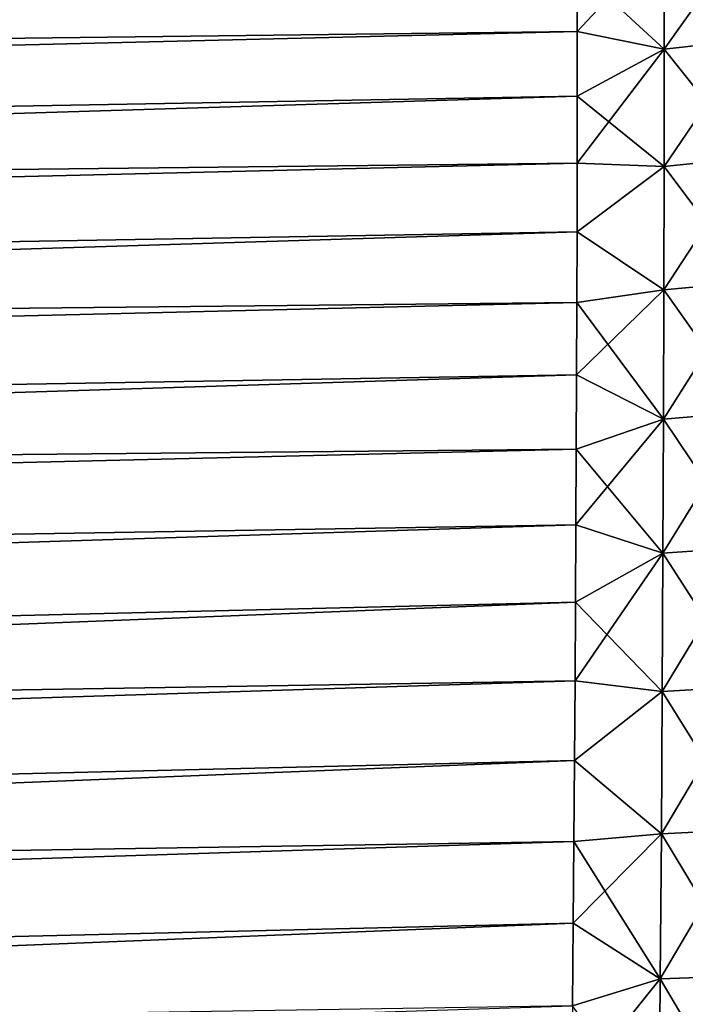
# Model space of a CAD drawing. Header units: metres. Extents: x -2 to 85, y -75 to 96.
# Tile 110 of 256: x 29.11 to 30.21, y -53.15 to -51.52. Entities that reach past the tile are written whole.
import ezdxf

# ---------------------------------------------------------------- set-up
doc = ezdxf.new("R2010")
doc.units = ezdxf.units.M
doc.layers.add('solid_20204500', color=7, linetype='CONTINUOUS')

msp = doc.modelspace()

# ---------------------------------------------------------------- linework, layer by layer
at = {"layer": 'solid_20204500'}
for points in [[(13.349995, -51.558205, 4.245855), (30.030518, -51.153694, 4.035095), (30.0298, -51.066406, 4.143948)], [(13.35, -51.388508, 4.46562), (13.349995, -51.558205, 4.245855), (30.0298, -51.066406, 4.143948)], [(30.030518, -51.153694, -4.035095), (13.349995, -51.558205, -4.245855), (13.350001, -51.388508, -4.46562)], [(30.030518, -51.153694, -4.035095), (30.031099, -51.24522, -3.929849), (13.349995, -51.558205, -4.245855)], [(13.349995, -51.558205, 4.245855), (30.031099, -51.24522, 3.929849), (30.030518, -51.153694, 4.035095)], [(13.349991, -51.744801, 4.040232), (30.031538, -51.340809, 3.828404), (30.031099, -51.24522, 3.929849)], [(13.349995, -51.558205, 4.245855), (13.349991, -51.744801, 4.040232), (30.031099, -51.24522, 3.929849)], [(30.031099, -51.24522, -3.929849), (30.031538, -51.340809, -3.828404), (13.349995, -51.558205, -4.245855)], [(30.031538, -51.340809, -3.828404), (13.349991, -51.744801, -4.040232), (13.349995, -51.558205, -4.245855)], [(30.031538, -51.340809, -3.828404), (30.031837, -51.440323, -3.730884), (13.349991, -51.744801, -4.040232)], [(13.349991, -51.744801, 4.040232), (30.031837, -51.440323, 3.730884), (30.031538, -51.340809, 3.828404)], [(30.317606, -51.373043, -3.746053), (30.318064, -51.556793, -3.579232), (30.175171, -51.390575, -3.763258)], [(30.317606, -51.373043, 3.746053), (30.175171, -51.390575, 3.763258), (30.175549, -51.572968, 3.597631)], [(30.318064, -51.556793, 3.579232), (30.317606, -51.373043, 3.746053), (30.175549, -51.572968, 3.597631)], [(30.175171, -51.390575, -3.763258), (30.175549, -51.572968, -3.597631), (30.031837, -51.440323, -3.730884)], [(30.175171, -51.390575, 3.763258), (30.031837, -51.440323, 3.730884), (30.032015, -51.543606, 3.63744)], [(30.175549, -51.572968, 3.597631), (30.175171, -51.390575, 3.763258), (30.032015, -51.543606, 3.63744)], [(30.318064, -51.556793, -3.579232), (30.175549, -51.572968, -3.597631), (30.175171, -51.390575, -3.763258)], [(13.349985, -51.947117, 3.850047), (30.032015, -51.543606, 3.63744), (30.031837, -51.440323, 3.730884)], [(13.349991, -51.744801, 4.040232), (13.349985, -51.947117, 3.850047), (30.031837, -51.440323, 3.730884)], [(30.031837, -51.440323, -3.730884), (30.032015, -51.543606, -3.63744), (13.349991, -51.744801, -4.040232)], [(30.175549, -51.572968, -3.597631), (30.032015, -51.543606, -3.63744), (30.031837, -51.440323, -3.730884)], [(30.032015, -51.543606, -3.63744), (13.349985, -51.947117, -3.850047), (13.349991, -51.744801, -4.040232)], [(30.032015, -51.543606, -3.63744), (30.032064, -51.650471, -3.548229), (13.349985, -51.947117, -3.850047)], [(13.349985, -51.947117, 3.850047), (30.032064, -51.650471, 3.548229), (30.032015, -51.543606, 3.63744)], [(30.175549, -51.572968, -3.597631), (30.032064, -51.650471, -3.548229), (30.032015, -51.543606, -3.63744)], [(30.175549, -51.572968, 3.597631), (30.032015, -51.543606, 3.63744), (30.032064, -51.650471, 3.548229)], [(30.318064, -51.556793, -3.579232), (30.318161, -51.751774, -3.425739), (30.175549, -51.572968, -3.597631)], [(30.318064, -51.556793, 3.579232), (30.175549, -51.572968, 3.597631), (30.17555, -51.766506, 3.445211)], [(30.318161, -51.751774, 3.425739), (30.318064, -51.556793, 3.579232), (30.17555, -51.766506, 3.445211)], [(30.175549, -51.572968, 3.597631), (30.032064, -51.650471, 3.548229), (30.031986, -51.760757, 3.463373)], [(30.17555, -51.766506, 3.445211), (30.175549, -51.572968, 3.597631), (30.031986, -51.760757, 3.463373)], [(30.175549, -51.572968, -3.597631), (30.17555, -51.766506, -3.445211), (30.032064, -51.650471, -3.548229)], [(30.318161, -51.751774, -3.425739), (30.17555, -51.766506, -3.445211), (30.175549, -51.572968, -3.597631)], [(13.349978, -52.163887, 3.676495), (30.031986, -51.760757, 3.463373), (30.032064, -51.650471, 3.548229)], [(13.349985, -51.947117, 3.850047), (13.349978, -52.163887, 3.676495), (30.032064, -51.650471, 3.548229)], [(30.032064, -51.650471, -3.548229), (30.031986, -51.760757, -3.463372), (13.349985, -51.947117, -3.850047)], [(30.17555, -51.766506, -3.445211), (30.031986, -51.760757, -3.463372), (30.032064, -51.650471, -3.548229)], [(30.031986, -51.760757, -3.463372), (13.349978, -52.163887, -3.676495), (13.349985, -51.947117, -3.850047)], [(30.031986, -51.760757, -3.463372), (30.031797, -51.87434, -3.382964), (13.349978, -52.163887, -3.676495)], [(13.349978, -52.163887, 3.676495), (30.031797, -51.87434, 3.382964), (30.031986, -51.760757, 3.463373)], [(30.17555, -51.766506, -3.445211), (30.031797, -51.87434, -3.382964), (30.031986, -51.760757, -3.463372)], [(30.17555, -51.766506, 3.445211), (30.031986, -51.760757, 3.463373), (30.031797, -51.87434, 3.382964)], [(30.318161, -51.751774, 3.425739), (30.17555, -51.766506, 3.445211), (30.175203, -51.970299, 3.306776)], [(30.317926, -51.957077, 3.28636), (30.318161, -51.751774, 3.425739), (30.175203, -51.970299, 3.306776)], [(30.318161, -51.751774, -3.425739), (30.317926, -51.957077, -3.28636), (30.17555, -51.766506, -3.445211)], [(30.17555, -51.766506, -3.445211), (30.175203, -51.970299, -3.306776), (30.031797, -51.87434, -3.382964)], [(30.175203, -51.970299, 3.306776), (30.17555, -51.766506, 3.445211), (30.031797, -51.87434, 3.382964)], [(30.317926, -51.957077, -3.28636), (30.175203, -51.970299, -3.306776), (30.17555, -51.766506, -3.445211)], [(13.349977, -52.393749, 3.520669), (30.031494, -51.991039, 3.307133), (30.031797, -51.87434, 3.382964)], [(13.349978, -52.163887, 3.676495), (13.349977, -52.393749, 3.520669), (30.031797, -51.87434, 3.382964)], [(30.031797, -51.87434, -3.382964), (30.031494, -51.991039, -3.307133), (13.349978, -52.163887, -3.676495)], [(30.175203, -51.970299, -3.306776), (30.031494, -51.991039, -3.307133), (30.031797, -51.87434, -3.382964)], [(30.175203, -51.970299, 3.306776), (30.031797, -51.87434, 3.382964), (30.031494, -51.991039, 3.307133)], [(30.317926, -51.957077, 3.28636), (30.175203, -51.970299, 3.306776), (30.174534, -52.183376, 3.18299)], [(30.317385, -52.171722, 3.161764), (30.317926, -51.957077, 3.28636), (30.174534, -52.183376, 3.18299)], [(30.317926, -51.957077, -3.28636), (30.317385, -52.171722, -3.161764), (30.175203, -51.970299, -3.306776)], [(30.175203, -51.970299, 3.306776), (30.031494, -51.991039, 3.307133), (30.031075, -52.110672, 3.235999)], [(30.174534, -52.183376, 3.18299), (30.175203, -51.970299, 3.306776), (30.031075, -52.110672, 3.235999)], [(30.175203, -51.970299, -3.306776), (30.174534, -52.183376, -3.18299), (30.031494, -51.991039, -3.307133)], [(30.317385, -52.171722, -3.161764), (30.174534, -52.183376, -3.18299), (30.175203, -51.970299, -3.306776)], [(30.031494, -51.991039, -3.307133), (13.349977, -52.393749, -3.520669), (13.349978, -52.163887, -3.676495)], [(30.031494, -51.991039, -3.307133), (30.031075, -52.110672, -3.235999), (13.349977, -52.393749, -3.520669)], [(13.349977, -52.393749, 3.520669), (30.031075, -52.110672, 3.235999), (30.031494, -51.991039, 3.307133)], [(30.174534, -52.183376, -3.18299), (30.031075, -52.110672, -3.235999), (30.031494, -51.991039, -3.307133)], [(13.349975, -52.635254, 3.383553), (30.03056, -52.233105, 3.169644), (30.031075, -52.110672, 3.235999)], [(13.349977, -52.393749, 3.520669), (13.349975, -52.635254, 3.383553), (30.031075, -52.110672, 3.235999)], [(30.031075, -52.110672, -3.235999), (30.03056, -52.233105, -3.169644), (13.349977, -52.393749, -3.520669)], [(30.174534, -52.183376, -3.18299), (30.03056, -52.233105, -3.169644), (30.031075, -52.110672, -3.235999)], [(30.174534, -52.183376, 3.18299), (30.031075, -52.110672, 3.235999), (30.03056, -52.233105, 3.169644)], [(30.317385, -52.171722, 3.161764), (30.174534, -52.183376, 3.18299), (30.173569, -52.404694, 3.074407)], [(30.316559, -52.394657, 3.052505), (30.317385, -52.171722, 3.161764), (30.173569, -52.404694, 3.074407)], [(30.317385, -52.171722, -3.161764), (30.316559, -52.394657, -3.052505), (30.174534, -52.183376, -3.18299)], [(30.174534, -52.183376, 3.18299), (30.03056, -52.233105, 3.169644), (30.029947, -52.358173, 3.108172)], [(30.173569, -52.404694, 3.074407), (30.174534, -52.183376, 3.18299), (30.029947, -52.358173, 3.108172)], [(30.174534, -52.183376, -3.18299), (30.173569, -52.404694, -3.074407), (30.03056, -52.233105, -3.169644)], [(30.316559, -52.394657, -3.052505), (30.173569, -52.404694, -3.074407), (30.174534, -52.183376, -3.18299)], [(30.03056, -52.233105, -3.169644), (13.349975, -52.635254, -3.383553), (13.349977, -52.393749, -3.520669)], [(30.03056, -52.233105, -3.169644), (30.029947, -52.358173, -3.108172), (13.349975, -52.635254, -3.383553)], [(13.349975, -52.635254, 3.383553), (30.029947, -52.358173, 3.108172), (30.03056, -52.233105, 3.169644)], [(30.173569, -52.404694, -3.074407), (30.029947, -52.358173, -3.108172), (30.03056, -52.233105, -3.169644)], [(30.029947, -52.358173, -3.108172), (13.349972, -52.886887, -3.266009), (13.349975, -52.635254, -3.383553)], [(30.029947, -52.358173, -3.108172), (30.029234, -52.485661, -3.051699), (13.349972, -52.886887, -3.266009)], [(13.349972, -52.886887, 3.266009), (30.029234, -52.485661, 3.051699), (30.029947, -52.358173, 3.108172)], [(13.349975, -52.635254, 3.383553), (13.349972, -52.886887, 3.266009), (30.029947, -52.358173, 3.108172)], [(30.173569, -52.404694, -3.074407), (30.029234, -52.485661, -3.051699), (30.029947, -52.358173, -3.108172)], [(30.173569, -52.404694, 3.074407), (30.029947, -52.358173, 3.108172), (30.029234, -52.485661, 3.051699)], [(30.316559, -52.394657, 3.052505), (30.173569, -52.404694, 3.074407), (30.172338, -52.633202, 2.981575)], [(30.315481, -52.624813, 2.959134), (30.316559, -52.394657, 3.052505), (30.172338, -52.633202, 2.981575)], [(30.316559, -52.394657, -3.052505), (30.315481, -52.624813, -2.959134), (30.173569, -52.404694, -3.074407)], [(30.173569, -52.404694, 3.074407), (30.029234, -52.485661, 3.051699), (30.028442, -52.61536, 3.000324)], [(30.172338, -52.633202, 2.981575), (30.173569, -52.404694, 3.074407), (30.028442, -52.61536, 3.000324)], [(30.173569, -52.404694, -3.074407), (30.172338, -52.633202, -2.981575), (30.029234, -52.485661, -3.051699)], [(30.315481, -52.624813, -2.959134), (30.172338, -52.633202, -2.981575), (30.173569, -52.404694, -3.074407)], [(30.029234, -52.485661, -3.051699), (30.028442, -52.61536, -3.000324), (13.349972, -52.886887, -3.266009)], [(13.349972, -53.147064, 3.16878), (30.028442, -52.61536, 3.000324), (30.029234, -52.485661, 3.051699)], [(13.349972, -52.886887, 3.266009), (13.349972, -53.147064, 3.16878), (30.029234, -52.485661, 3.051699)], [(30.172338, -52.633202, -2.981575), (30.028442, -52.61536, -3.000324), (30.029234, -52.485661, -3.051699)], [(30.028442, -52.61536, -3.000324), (13.349972, -53.147064, -3.16878), (13.349972, -52.886887, -3.266009)], [(30.028442, -52.61536, -3.000324), (30.027567, -52.747116, -2.954122), (13.349972, -53.147064, -3.16878)], [(13.349972, -53.147064, 3.16878), (30.027567, -52.747116, 2.954122), (30.028442, -52.61536, 3.000324)], [(30.172338, -52.633202, -2.981575), (30.027567, -52.747116, -2.954122), (30.028442, -52.61536, -3.000324)], [(30.172338, -52.633202, 2.981575), (30.028442, -52.61536, 3.000324), (30.027567, -52.747116, 2.954122)], [(30.315481, -52.624813, 2.959134), (30.172338, -52.633202, 2.981575), (30.17087, -52.867851, 2.905041)], [(30.314173, -52.86113, 2.882196), (30.315481, -52.624813, 2.959134), (30.17087, -52.867851, 2.905041)], [(30.315481, -52.624813, -2.959134), (30.314173, -52.86113, -2.882196), (30.172338, -52.633202, -2.981575)], [(30.172338, -52.633202, -2.981575), (30.17087, -52.867851, -2.905041), (30.027567, -52.747116, -2.954122)], [(30.17087, -52.867851, 2.905041), (30.172338, -52.633202, 2.981575), (30.027567, -52.747116, 2.954122)], [(30.314173, -52.86113, -2.882196), (30.17087, -52.867851, -2.905041), (30.172338, -52.633202, -2.981575)], [(13.349969, -53.41415, 3.092481), (30.026606, -52.880676, 2.913192), (30.027567, -52.747116, 2.954122)], [(13.349972, -53.147064, 3.16878), (13.349969, -53.41415, 3.092481), (30.027567, -52.747116, 2.954122)], [(30.027567, -52.747116, -2.954122), (30.026606, -52.880676, -2.913192), (13.349972, -53.147064, -3.16878)], [(30.17087, -52.867851, -2.905041), (30.026606, -52.880676, -2.913192), (30.027567, -52.747116, -2.954122)], [(30.17087, -52.867851, 2.905041), (30.027567, -52.747116, 2.954122), (30.026606, -52.880676, 2.913192)], [(30.17087, -52.867851, 2.905041), (30.026606, -52.880676, 2.913192), (30.025578, -53.01569, 2.87764)], [(30.169184, -53.107468, 2.845239), (30.17087, -52.867851, 2.905041), (30.025578, -53.01569, 2.87764)], [(30.17087, -52.867851, -2.905041), (30.169184, -53.107468, -2.845239), (30.026606, -52.880676, -2.913192)], [(30.314173, -52.86113, 2.882196), (30.17087, -52.867851, 2.905041), (30.169184, -53.107468, 2.845239)], [(30.312656, -53.102425, 2.822127), (30.314173, -52.86113, 2.882196), (30.169184, -53.107468, 2.845239)], [(30.312656, -53.102425, -2.822127), (30.169184, -53.107468, -2.845239), (30.17087, -52.867851, -2.905041)], [(30.314173, -52.86113, -2.882196), (30.312656, -53.102425, -2.822127), (30.17087, -52.867851, -2.905041)], [(30.026606, -52.880676, -2.913192), (13.349969, -53.41415, -3.092481), (13.349972, -53.147064, -3.16878)], [(30.026606, -52.880676, -2.913192), (30.025578, -53.01569, -2.87764), (13.349969, -53.41415, -3.092481)], [(13.349969, -53.41415, 3.092481), (30.025578, -53.01569, 2.87764), (30.026606, -52.880676, 2.913192)], [(30.169184, -53.107468, -2.845239), (30.025578, -53.01569, -2.87764), (30.026606, -52.880676, -2.913192)], [(13.349967, -53.686462, 3.037593), (30.024479, -53.151955, 2.847512), (30.025578, -53.01569, 2.87764)], [(13.349969, -53.41415, 3.092481), (13.349967, -53.686462, 3.037593), (30.025578, -53.01569, 2.87764)], [(30.025578, -53.01569, -2.87764), (30.024479, -53.151955, -2.847512), (13.349969, -53.41415, -3.092481)], [(30.169184, -53.107468, -2.845239), (30.024479, -53.151955, -2.847512), (30.025578, -53.01569, -2.87764)], [(30.169184, -53.107468, 2.845239), (30.025578, -53.01569, 2.87764), (30.024479, -53.151955, 2.847512)], [(30.169184, -53.107468, 2.845239), (30.024479, -53.151955, 2.847512), (30.023306, -53.289234, 2.82285)], [(30.167286, -53.350636, 2.802377), (30.169184, -53.107468, 2.845239), (30.023306, -53.289234, 2.82285)], [(30.169184, -53.107468, -2.845239), (30.167286, -53.350636, -2.802377), (30.024479, -53.151955, -2.847512)], [(30.312656, -53.102425, 2.822127), (30.169184, -53.107468, 2.845239), (30.167286, -53.350636, 2.802377)], [(30.310936, -53.347275, 2.779131), (30.312656, -53.102425, 2.822127), (30.167286, -53.350636, 2.802377)], [(30.310936, -53.347275, -2.779131), (30.167286, -53.350636, -2.802377), (30.169184, -53.107468, -2.845239)], [(30.312656, -53.102425, -2.822127), (30.310936, -53.347275, -2.779131), (30.169184, -53.107468, -2.845239)]]:
    msp.add_3dface(points, dxfattribs=at)

doc.saveas('drawing.dxf')
